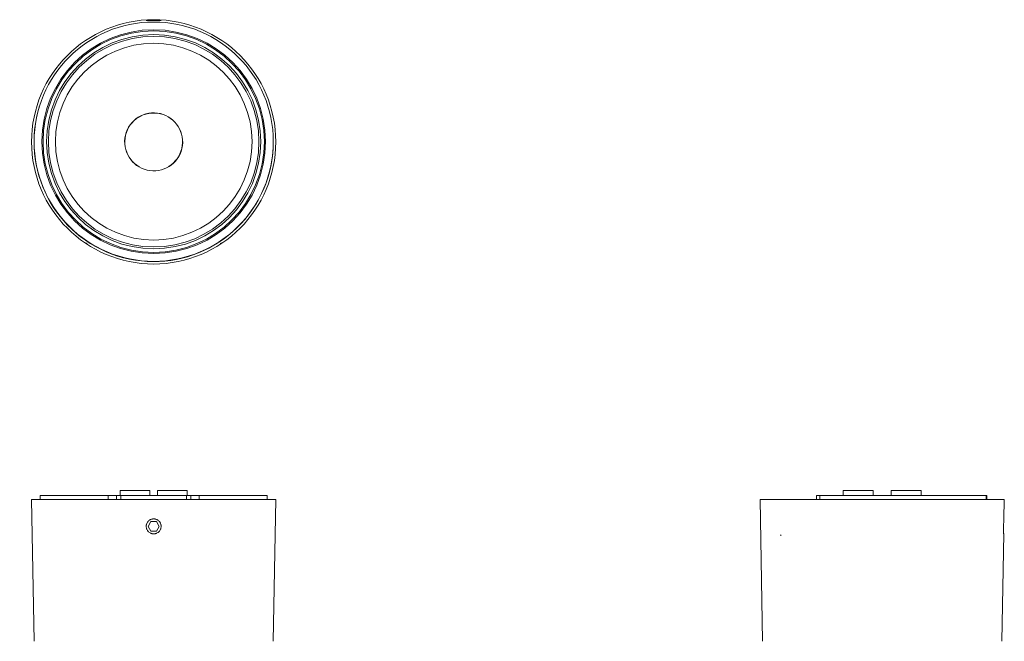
# Model space of a CAD drawing. Header units: millimetres. Extents: x -20 to 20, y -13.8 to 13.8.
# Tile 4 of 6: x -20 to -6.1, y 3.4 to 12.2. Entities that reach past the tile are written whole.
import ezdxf

# ---------------------------------------------------------------- set-up
doc = ezdxf.new("R2010")
doc.units = ezdxf.units.MM
doc.header["$MEASUREMENT"] = 0
doc.layers.add('Default', color=7, linetype='Continuous', true_color=0x000000)

msp = doc.modelspace()

# ---------------------------------------------------------------- linework, layer by layer
at = {"layer": 'Default', "color": 178, "lineweight": 0, "true_color": 0x000000}
for points in [[(-18.166, 12.188), (-18.174, 12.188), (-18.182, 12.187), (-18.186, 12.187), (-18.189, 12.187), (-18.191, 12.187), (-18.192, 12.187), (-18.194, 12.187), (-18.195, 12.187), (-18.201, 12.187), (-18.205, 12.187), (-18.206, 12.187), (-18.207, 12.187), (-18.208, 12.187), (-18.208, 12.187), (-18.21, 12.187), (-18.211, 12.187), (-18.212, 12.187), (-18.213, 12.187), (-18.213, 12.187), (-18.213, 12.187), (-18.213, 12.187), (-18.212, 12.187), (-18.212, 12.187), (-18.211, 12.188), (-18.21, 12.188), (-18.208, 12.188), (-18.208, 12.188), (-18.207, 12.188), (-18.206, 12.188), (-18.205, 12.188), (-18.2, 12.189), (-18.195, 12.189), (-18.192, 12.189), (-18.189, 12.19), (-18.187, 12.19), (-18.185, 12.19), (-18.184, 12.19), (-18.182, 12.19), (-18.174, 12.19), (-18.166, 12.191), (-18.164, 12.191), (-18.162, 12.191), (-18.159, 12.191), (-18.157, 12.191), (-18.152, 12.191), (-18.148, 12.192), (-18.138, 12.192), (-18.128, 12.192), (-18.125, 12.192), (-18.123, 12.192), (-18.12, 12.192), (-18.118, 12.192), (-18.112, 12.192), (-18.107, 12.192), (-18.102, 12.192), (-18.097, 12.192), (-18.092, 12.192), (-18.087, 12.192), (-18.077, 12.192), (-18.067, 12.192), (-18.064, 12.191), (-18.062, 12.191), (-18.06, 12.191), (-18.057, 12.191), (-18.053, 12.191), (-18.049, 12.191), (-18.04, 12.19), (-18.033, 12.19), (-18.031, 12.19), (-18.029, 12.19), (-18.027, 12.19), (-18.026, 12.19), (-18.022, 12.189), (-18.019, 12.189), (-18.017, 12.189), (-18.014, 12.189), (-18.013, 12.189), (-18.012, 12.188), (-18.011, 12.188), (-18.01, 12.188), (-18.006, 12.188), (-18.004, 12.188), (-18.003, 12.187), (-18.002, 12.187), (-18.002, 12.187), (-18.002, 12.187), (-18.002, 12.187), (-18.002, 12.187), (-18.002, 12.187), (-18.004, 12.187), (-18.004, 12.187), (-18.005, 12.187), (-18.006, 12.187), (-18.006, 12.187), (-18.008, 12.187), (-18.01, 12.187), (-18.014, 12.187), (-18.02, 12.187), (-18.021, 12.187), (-18.023, 12.187), (-18.024, 12.187), (-18.026, 12.187), (-18.029, 12.187), (-18.033, 12.187), (-18.036, 12.187), (-18.04, 12.188), (-18.044, 12.188), (-18.049, 12.188), (-18.058, 12.188), (-18.067, 12.188), (-18.072, 12.188), (-18.077, 12.188), (-18.082, 12.188), (-18.087, 12.188), (-18.097, 12.188), (-18.107, 12.188), (-18.11, 12.188), (-18.113, 12.188), (-18.115, 12.188), (-18.118, 12.188), (-18.123, 12.188), (-18.128, 12.188), (-18.133, 12.188), (-18.138, 12.188), (-18.14, 12.188), (-18.143, 12.188), (-18.145, 12.188), (-18.148, 12.188), (-18.157, 12.188)], [(-18.166, 4.956), (-18.174, 4.962), (-18.182, 4.969), (-18.186, 4.972), (-18.189, 4.976), (-18.191, 4.978), (-18.192, 4.981), (-18.194, 4.983), (-18.195, 4.985), (-18.201, 4.994), (-18.205, 5.003), (-18.206, 5.005), (-18.207, 5.008), (-18.208, 5.01), (-18.208, 5.013), (-18.21, 5.018), (-18.211, 5.023), (-18.212, 5.033), (-18.213, 5.043), (-18.213, 5.046), (-18.213, 5.049), (-18.213, 5.051), (-18.212, 5.054), (-18.212, 5.059), (-18.211, 5.064), (-18.21, 5.069), (-18.208, 5.074), (-18.208, 5.077), (-18.207, 5.079), (-18.206, 5.081), (-18.205, 5.084), (-18.2, 5.093), (-18.195, 5.102), (-18.192, 5.106), (-18.189, 5.11), (-18.187, 5.112), (-18.185, 5.114), (-18.184, 5.116), (-18.182, 5.118), (-18.174, 5.125), (-18.166, 5.131), (-18.164, 5.133), (-18.162, 5.134), (-18.159, 5.135), (-18.157, 5.136), (-18.152, 5.139), (-18.148, 5.141), (-18.138, 5.144), (-18.128, 5.147), (-18.125, 5.147), (-18.123, 5.148), (-18.12, 5.148), (-18.118, 5.148), (-18.112, 5.149), (-18.107, 5.149), (-18.102, 5.149), (-18.097, 5.148), (-18.092, 5.148), (-18.087, 5.147), (-18.077, 5.144), (-18.067, 5.141), (-18.064, 5.14), (-18.062, 5.139), (-18.06, 5.138), (-18.057, 5.136), (-18.053, 5.134), (-18.049, 5.131), (-18.04, 5.125), (-18.033, 5.118), (-18.031, 5.116), (-18.029, 5.114), (-18.027, 5.112), (-18.026, 5.11), (-18.022, 5.106), (-18.019, 5.102), (-18.017, 5.098), (-18.014, 5.093), (-18.013, 5.091), (-18.012, 5.088), (-18.011, 5.086), (-18.01, 5.084), (-18.006, 5.074), (-18.004, 5.064), (-18.003, 5.059), (-18.002, 5.054), (-18.002, 5.051), (-18.002, 5.048), (-18.002, 5.046), (-18.002, 5.043), (-18.002, 5.033), (-18.004, 5.023), (-18.004, 5.02), (-18.005, 5.018), (-18.006, 5.015), (-18.006, 5.013), (-18.008, 5.008), (-18.01, 5.003), (-18.014, 4.993), (-18.02, 4.985), (-18.021, 4.982), (-18.023, 4.98), (-18.024, 4.978), (-18.026, 4.976), (-18.029, 4.972), (-18.033, 4.969), (-18.036, 4.965), (-18.04, 4.962), (-18.044, 4.958), (-18.049, 4.955), (-18.058, 4.95), (-18.067, 4.946), (-18.072, 4.944), (-18.077, 4.942), (-18.082, 4.941), (-18.087, 4.94), (-18.097, 4.938), (-18.107, 4.938), (-18.11, 4.938), (-18.113, 4.938), (-18.115, 4.938), (-18.118, 4.938), (-18.123, 4.939), (-18.128, 4.94), (-18.133, 4.941), (-18.138, 4.942), (-18.14, 4.943), (-18.143, 4.944), (-18.145, 4.945), (-18.148, 4.946), (-18.157, 4.95)], [(-18.068, 5.111), (-18.146, 5.111), (-18.185, 5.043), (-18.146, 4.976), (-18.068, 4.976), (-18.029, 5.043)]]:
    msp.add_lwpolyline(points, close=True, dxfattribs=at)
for points in [[(-19.046, 9.035), (-19.064, 9.047)], [(-17.169, 9.035), (-17.15, 9.047)], [(-18.631, 5.478), (-18.641, 5.478), (-18.669, 5.478), (-18.708, 5.478), (-18.749, 5.478), (-18.901, 5.478), (-19.043, 5.478), (-19.175, 5.478), (-19.295, 5.478), (-19.402, 5.478), (-19.495, 5.478), (-19.572, 5.478), (-19.633, 5.478), (-19.677, 5.478), (-19.704, 5.478), (-19.712, 5.478), (-19.712, 5.423)], [(-18.749, 5.423), (-18.749, 5.478)], [(-18.572, 5.478), (-18.581, 5.478), (-18.602, 5.478), (-18.622, 5.478), (-18.631, 5.478), (-18.631, 5.423)], [(-18.583, 5.478), (-18.583, 5.55), (-18.574, 5.55), (-18.549, 5.55), (-18.51, 5.55), (-18.459, 5.55), (-18.401, 5.55), (-18.341, 5.55), (-18.284, 5.55), (-18.233, 5.55), (-18.194, 5.55), (-18.169, 5.55), (-18.16, 5.55), (-18.16, 5.478)], [(-18.572, 5.423), (-18.572, 5.464), (-18.572, 5.478), (-17.643, 5.478), (-17.643, 5.464), (-17.643, 5.423)], [(-17.632, 5.478), (-17.632, 5.55), (-17.641, 5.55), (-17.666, 5.55), (-17.705, 5.55), (-17.756, 5.55), (-17.813, 5.55), (-17.873, 5.55), (-17.931, 5.55), (-17.982, 5.55), (-18.021, 5.55), (-18.046, 5.55), (-18.055, 5.55), (-18.055, 5.478)], [(-17.643, 5.478), (-17.634, 5.478), (-17.613, 5.478), (-17.592, 5.478), (-17.584, 5.478), (-17.573, 5.478), (-17.545, 5.478), (-17.506, 5.478), (-17.465, 5.478), (-17.314, 5.478), (-17.172, 5.478), (-17.04, 5.478), (-16.919, 5.478), (-16.813, 5.478), (-16.72, 5.478), (-16.643, 5.478), (-16.582, 5.478), (-16.538, 5.478), (-16.511, 5.478), (-16.502, 5.478), (-16.502, 5.423)], [(-17.584, 5.423), (-17.584, 5.478)], [(-17.465, 5.478), (-17.465, 5.423)], [(-6.338, 5.423), (-6.338, 5.478), (-6.34, 5.478), (-6.345, 5.478), (-6.423, 5.478), (-6.518, 5.478), (-6.628, 5.478), (-6.752, 5.478), (-6.889, 5.478), (-7.037, 5.478), (-7.194, 5.478), (-7.358, 5.478), (-7.528, 5.478), (-7.701, 5.478), (-7.875, 5.478), (-8.049, 5.478), (-8.22, 5.478), (-8.386, 5.478), (-8.546, 5.478), (-8.697, 5.478), (-8.733, 5.478), (-8.746, 5.478), (-8.746, 5.423)], [(-8.697, 5.478), (-8.697, 5.423)], [(-8.365, 5.478), (-8.365, 5.55), (-8.356, 5.55), (-8.332, 5.55), (-8.292, 5.55), (-8.242, 5.55), (-8.184, 5.55), (-8.124, 5.55), (-8.066, 5.55), (-8.016, 5.55), (-7.976, 5.55), (-7.951, 5.55), (-7.943, 5.55), (-7.943, 5.478)], [(-7.689, 5.478), (-7.689, 5.55), (-7.681, 5.55), (-7.656, 5.55), (-7.616, 5.55), (-7.566, 5.55), (-7.508, 5.55), (-7.448, 5.55), (-7.39, 5.55), (-7.34, 5.55), (-7.3, 5.55), (-7.275, 5.55), (-7.267, 5.55), (-7.267, 5.478)], [(-6.345, 5.423), (-6.345, 5.478)], [(-16.417, 3.421), (-16.382, 5.423), (-16.391, 5.423), (-16.418, 5.423), (-16.461, 5.423), (-16.522, 5.423), (-16.599, 5.423), (-16.691, 5.423), (-16.798, 5.423), (-16.919, 5.423), (-17.051, 5.423), (-17.195, 5.423), (-17.348, 5.423), (-17.508, 5.423), (-17.675, 5.423), (-17.846, 5.423), (-18.02, 5.423), (-18.195, 5.423), (-18.369, 5.423), (-18.54, 5.423), (-18.706, 5.423), (-18.867, 5.423), (-19.02, 5.423), (-19.163, 5.423), (-19.296, 5.423), (-19.416, 5.423), (-19.523, 5.423), (-19.616, 5.423), (-19.693, 5.423), (-19.753, 5.423), (-19.797, 5.423), (-19.823, 5.423), (-19.832, 5.423), (-19.797, 3.421)], [(-6.096, 5.147), (-6.091, 5.423), (-6.1, 5.423), (-6.129, 5.423), (-6.175, 5.423), (-6.24, 5.423), (-6.322, 5.423), (-6.42, 5.423), (-6.534, 5.423), (-6.662, 5.423), (-6.802, 5.423), (-6.953, 5.423), (-7.114, 5.423), (-7.283, 5.423), (-7.457, 5.423), (-7.636, 5.423), (-7.816, 5.423), (-7.996, 5.423), (-8.175, 5.423), (-8.349, 5.423), (-8.518, 5.423), (-8.678, 5.423), (-8.83, 5.423), (-8.97, 5.423), (-9.098, 5.423), (-9.211, 5.423), (-9.31, 5.423), (-9.392, 5.423), (-9.457, 5.423), (-9.503, 5.423), (-9.531, 5.423), (-9.541, 5.423), (-9.506, 3.421)], [(-6.099, 4.938), (-6.099, 4.938), (-6.099, 4.938), (-6.099, 4.938), (-6.099, 4.938), (-6.099, 4.939), (-6.099, 4.94), (-6.1, 4.941), (-6.1, 4.942), (-6.1, 4.943), (-6.1, 4.944), (-6.1, 4.945), (-6.1, 4.946), (-6.1, 4.95), (-6.1, 4.956), (-6.1, 4.962), (-6.1, 4.969), (-6.101, 4.972), (-6.101, 4.976), (-6.101, 4.978), (-6.101, 4.981), (-6.101, 4.983), (-6.101, 4.985), (-6.101, 4.994), (-6.101, 5.003), (-6.101, 5.005), (-6.101, 5.008), (-6.101, 5.01), (-6.101, 5.013), (-6.101, 5.018), (-6.101, 5.023), (-6.101, 5.033), (-6.101, 5.043), (-6.101, 5.046), (-6.101, 5.049), (-6.101, 5.051), (-6.101, 5.054), (-6.1, 5.059), (-6.1, 5.064), (-6.1, 5.069), (-6.1, 5.074), (-6.1, 5.077), (-6.1, 5.079), (-6.1, 5.081), (-6.1, 5.084), (-6.099, 5.093), (-6.099, 5.102), (-6.099, 5.106), (-6.098, 5.11), (-6.098, 5.112), (-6.098, 5.114), (-6.098, 5.116), (-6.098, 5.118), (-6.097, 5.125), (-6.097, 5.131), (-6.097, 5.133), (-6.097, 5.134), (-6.097, 5.135), (-6.097, 5.136), (-6.096, 5.139), (-6.096, 5.141), (-6.096, 5.144), (-6.096, 5.147), (-6.096, 5.147), (-6.096, 5.148), (-6.096, 5.148), (-6.096, 5.148), (-6.096, 5.149)], [(-9.253, 4.915), (-9.241, 4.926)], [(-6.126, 3.421), (-6.099, 4.938)]]:
    msp.add_lwpolyline(points, dxfattribs=at)
for points in [[(-18.107, 12.197), (-19.06, 12.197), (-19.832, 11.425), (-19.832, 10.472)], [(-18.107, 12.164), (-19.04, 12.164), (-19.796, 11.408), (-19.796, 10.475)], [(-16.382, 10.472), (-16.382, 11.425), (-17.155, 12.197), (-18.107, 12.197)], [(-16.417, 10.475), (-16.417, 11.408), (-17.174, 12.164), (-18.107, 12.164)], [(-18.107, 12.055), (-18.979, 12.055), (-19.687, 11.347), (-19.687, 10.475)], [(-18.107, 12.038), (-18.97, 12.038), (-19.67, 11.338), (-19.67, 10.475)], [(-18.107, 11.987), (-18.942, 11.987), (-19.619, 11.31), (-19.619, 10.475)], [(-18.107, 11.962), (-18.928, 11.962), (-19.594, 11.296), (-19.594, 10.475)], [(-16.527, 10.475), (-16.527, 11.347), (-17.234, 12.055), (-18.107, 12.055)], [(-16.544, 10.475), (-16.544, 11.338), (-17.244, 12.038), (-18.107, 12.038)], [(-16.594, 10.475), (-16.594, 11.31), (-17.271, 11.987), (-18.107, 11.987)], [(-16.62, 10.475), (-16.62, 11.296), (-17.285, 11.962), (-18.107, 11.962)], [(-18.107, 11.864), (-18.874, 11.864), (-19.496, 11.242), (-19.496, 10.475)], [(-18.107, 11.864), (-18.874, 11.864), (-19.496, 11.242), (-19.496, 10.475)], [(-16.718, 10.475), (-16.718, 11.242), (-17.34, 11.864), (-18.107, 11.864)], [(-16.718, 10.475), (-16.718, 11.242), (-17.34, 11.864), (-18.107, 11.864)], [(-19.719, 10.981), (-20, 10.091), (-19.506, 9.141), (-18.616, 8.86)], [(-18.054, 10.878), (-18.279, 10.908), (-18.484, 10.749), (-18.514, 10.525)], [(-18.054, 10.876), (-18.278, 10.906), (-18.483, 10.748), (-18.512, 10.525)], [(-17.701, 10.419), (-17.672, 10.643), (-17.83, 10.849), (-18.054, 10.878)], [(-17.703, 10.419), (-17.674, 10.642), (-17.831, 10.847), (-18.054, 10.876)], [(-19.832, 10.472), (-19.832, 9.519), (-19.06, 8.747), (-18.107, 8.747)], [(-19.796, 10.475), (-19.796, 9.542), (-19.04, 8.785), (-18.107, 8.785)], [(-19.687, 10.475), (-19.687, 9.602), (-18.979, 8.895), (-18.107, 8.895)], [(-19.67, 10.475), (-19.67, 9.612), (-18.97, 8.912), (-18.107, 8.912)], [(-19.619, 10.475), (-19.619, 9.639), (-18.942, 8.962), (-18.107, 8.962)], [(-19.594, 10.475), (-19.594, 9.653), (-18.928, 8.988), (-18.107, 8.988)], [(-19.496, 10.475), (-19.496, 9.708), (-18.874, 9.086), (-18.107, 9.086)], [(-19.496, 10.475), (-19.496, 9.708), (-18.874, 9.086), (-18.107, 9.086)], [(-18.514, 10.525), (-18.543, 10.301), (-18.385, 10.095), (-18.16, 10.066)], [(-18.512, 10.525), (-18.541, 10.301), (-18.384, 10.097), (-18.16, 10.067)], [(-18.107, 8.785), (-17.174, 8.785), (-16.417, 9.542), (-16.417, 10.475)], [(-18.107, 8.912), (-17.244, 8.912), (-16.544, 9.612), (-16.544, 10.475)], [(-18.107, 9.086), (-17.34, 9.086), (-16.718, 9.708), (-16.718, 10.475)], [(-18.107, 8.988), (-17.285, 8.988), (-16.62, 9.653), (-16.62, 10.475)], [(-18.107, 8.962), (-17.271, 8.962), (-16.594, 9.639), (-16.594, 10.475)], [(-18.107, 8.895), (-17.234, 8.895), (-16.527, 9.602), (-16.527, 10.475)], [(-18.107, 9.086), (-17.34, 9.086), (-16.718, 9.708), (-16.718, 10.475)], [(-18.107, 8.747), (-17.155, 8.747), (-16.382, 9.519), (-16.382, 10.472)], [(-16.496, 9.963), (-16.445, 10.123), (-16.419, 10.29), (-16.417, 10.458)], [(-18.16, 10.066), (-17.936, 10.036), (-17.73, 10.194), (-17.701, 10.419)], [(-18.16, 10.067), (-17.937, 10.038), (-17.732, 10.196), (-17.703, 10.419)], [(-18.616, 8.86), (-17.726, 8.579), (-16.777, 9.073), (-16.496, 9.963)]]:
    msp.add_open_spline(points, degree=3, dxfattribs=at)

doc.saveas('drawing.dxf')
